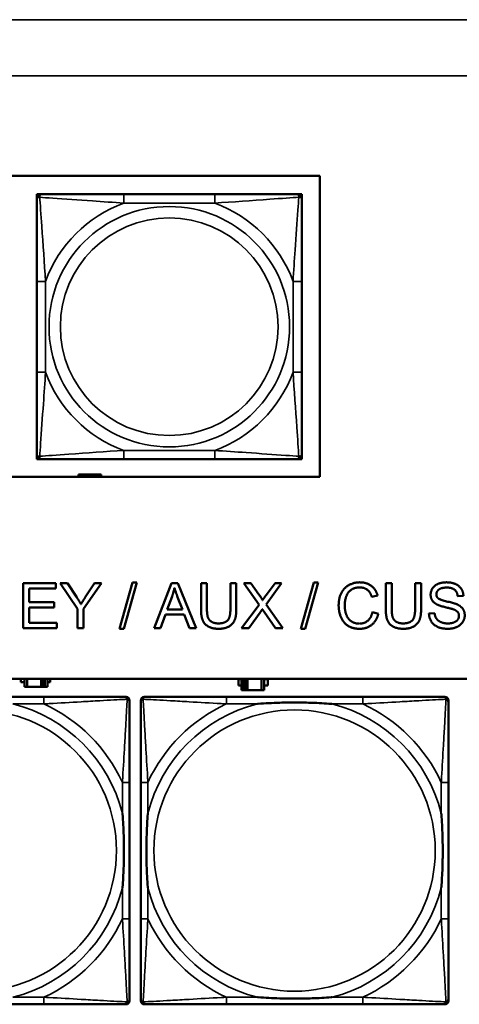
# Model space of a CAD drawing. Header units: inches. Extents: x 0.2 to 58.8, y 1.7 to 68.8.
# Tile 170 of 256: x 29.8 to 30.8, y 58.1 to 60.3. Entities that reach past the tile are written whole.
import ezdxf

# ---------------------------------------------------------------- set-up
doc = ezdxf.new("R2010")
doc.units = ezdxf.units.IN
doc.header["$MEASUREMENT"] = 0
doc.layers.add('Visible (ANSI)', color=7, linetype='Continuous', lineweight=50)
doc.layers.add('Visible Narrow (ANSI)', color=7, linetype='Continuous', lineweight=35)

msp = doc.modelspace()

# ---------------------------------------------------------------- linework, layer by layer
at = {"layer": 'Visible (ANSI)'}
for p, q in [((27.9393, 59.9366), (30.5075, 59.9366)), ((30.5075, 59.9366), (30.5075, 59.266)), ((29.8771, 59.896), (29.883, 59.896)), ((29.8771, 59.8901), (29.8771, 59.896)), ((29.8771, 59.8842), (29.8771, 59.8901)), ((29.883, 59.896), (29.8889, 59.896)), ((30.2736, 59.896), (30.0713, 59.896)), ((30.4559, 59.896), (30.4618, 59.896)), ((30.4618, 59.896), (30.4677, 59.896)), ((30.4677, 59.896), (30.4677, 59.8901)), ((30.4677, 59.8901), (30.4677, 59.8842)), ((29.8771, 59.7018), (29.8771, 59.4995)), ((30.4677, 59.4995), (30.4677, 59.7018)), ((29.8771, 59.3113), (29.8771, 59.3172)), ((30.4677, 59.3172), (30.4677, 59.3113)), ((29.8771, 59.3054), (29.8771, 59.3113)), ((29.883, 59.3054), (29.8771, 59.3054)), ((29.8889, 59.3054), (29.883, 59.3054)), ((30.0713, 59.3054), (30.2736, 59.3054)), ((30.4618, 59.3054), (30.4559, 59.3054)), ((30.4677, 59.3054), (30.4618, 59.3054)), ((30.4677, 59.3113), (30.4677, 59.3054)), ((30.5075, 59.266), (27.9393, 59.266)), ((29.9757, 59.2713), (29.9699, 59.2713)), ((29.9699, 59.2713), (29.9699, 59.266)), ((29.9757, 59.2713), (29.9797, 59.2713)), ((29.9757, 59.266), (29.9757, 59.2713)), ((29.9797, 59.266), (29.9797, 59.2713)), ((29.9797, 59.2713), (29.9837, 59.2713)), ((29.9837, 59.2713), (29.9837, 59.266)), ((29.9837, 59.2713), (30.015, 59.2713)), ((30.015, 59.2713), (30.015, 59.266)), ((30.0209, 59.2713), (30.015, 59.2713)), ((30.0209, 59.266), (30.0209, 59.2713)), ((30.0613, 58.9278), (30.0903, 59.0312)), ((30.1002, 59.0312), (30.0712, 58.9278)), ((30.0903, 59.0312), (30.1002, 59.0312)), ((30.465, 58.9278), (30.494, 59.0312)), ((30.5039, 59.0312), (30.4749, 58.9278)), ((30.494, 59.0312), (30.5039, 59.0312)), ((29.8471, 59.0295), (29.9195, 59.0295)), ((29.8471, 58.9295), (29.8471, 59.0295)), ((29.9195, 59.0177), (29.8604, 59.0177)), ((29.8604, 59.0177), (29.8604, 58.9871)), ((29.9195, 59.0295), (29.9195, 59.0177)), ((29.9682, 58.9719), (29.9297, 59.0295)), ((29.9297, 59.0295), (29.9457, 59.0295)), ((29.9457, 59.0295), (29.9655, 58.9993)), ((30.0214, 59.0295), (29.9815, 58.9719)), ((29.9866, 59.0001), (30.006, 59.0295)), ((30.006, 59.0295), (30.0214, 59.0295)), ((30.1387, 58.9295), (30.1771, 59.0295)), ((30.1771, 59.0295), (30.1915, 59.0295)), ((30.1915, 59.0295), (30.2323, 58.9295)), ((30.2431, 58.9717), (30.2431, 59.0295)), ((30.2431, 59.0295), (30.2563, 59.0295)), ((30.2563, 59.0295), (30.2563, 58.9718)), ((30.3085, 58.9718), (30.3085, 59.0295)), ((30.3085, 59.0295), (30.3217, 59.0295)), ((30.3217, 59.0295), (30.3217, 58.9717)), ((30.3723, 58.9814), (30.3382, 59.0295)), ((30.3382, 59.0295), (30.3539, 59.0295)), ((30.3539, 59.0295), (30.3722, 59.0039)), ((30.4226, 59.0295), (30.3879, 58.982)), ((30.3882, 59.0029), (30.4082, 59.0295)), ((30.4082, 59.0295), (30.4226, 59.0295)), ((30.6545, 58.9717), (30.6545, 59.0295)), ((30.6545, 59.0295), (30.6678, 59.0295)), ((30.6678, 59.0295), (30.6678, 58.9718)), ((30.7199, 58.9718), (30.7199, 59.0295)), ((30.7199, 59.0295), (30.7332, 59.0295)), ((30.7332, 59.0295), (30.7332, 58.9717)), ((29.8604, 58.9871), (29.9158, 58.9871)), ((29.9158, 58.9871), (29.9158, 58.9753)), ((30.1675, 58.9705), (30.1786, 58.9999)), ((30.191, 58.9983), (30.2015, 58.9705)), ((30.6363, 59.0022), (30.6233, 58.999)), ((30.8274, 59.0014), (30.8147, 59.0004)), ((29.9158, 58.9753), (29.8604, 58.9753)), ((29.8604, 58.9753), (29.8604, 58.9413)), ((29.9682, 58.9295), (29.9682, 58.9719)), ((29.9815, 58.9719), (29.9815, 58.9295)), ((30.2015, 58.9705), (30.1675, 58.9705)), ((30.3336, 58.9295), (30.3723, 58.9814)), ((30.4091, 58.9295), (30.3838, 58.9652)), ((30.3879, 58.982), (30.4253, 58.9295)), ((30.6247, 58.9647), (30.638, 58.9613)), ((30.1637, 58.9598), (30.1528, 58.9295)), ((30.2057, 58.9598), (30.1637, 58.9598)), ((30.2172, 58.9295), (30.2057, 58.9598)), ((30.3749, 58.9642), (30.3496, 58.9295)), ((30.7507, 58.9617), (30.7632, 58.9628)), ((29.9218, 58.9295), (29.8471, 58.9295)), ((29.8604, 58.9413), (29.9218, 58.9413)), ((29.9218, 58.9413), (29.9218, 58.9295)), ((29.9815, 58.9295), (29.9682, 58.9295)), ((30.0712, 58.9278), (30.0613, 58.9278)), ((30.1528, 58.9295), (30.1387, 58.9295)), ((30.2323, 58.9295), (30.2172, 58.9295)), ((30.3496, 58.9295), (30.3336, 58.9295)), ((30.4253, 58.9295), (30.4091, 58.9295)), ((30.4749, 58.9278), (30.465, 58.9278)), ((22.2594, 58.8163), (39.3535, 58.8163)), ((29.8418, 58.8088), (29.8418, 58.8163)), ((29.8499, 58.8163), (29.8499, 58.7983)), ((29.8557, 58.7983), (29.8557, 58.8163)), ((29.887, 58.7983), (29.887, 58.8163)), ((29.891, 58.8163), (29.891, 58.7983)), ((29.895, 58.8163), (29.895, 58.7983)), ((29.9009, 58.7983), (29.9009, 58.8163)), ((29.9073, 58.8163), (29.9073, 58.8088)), ((30.3264, 58.8018), (30.3264, 58.8158)), ((30.3264, 58.8158), (30.3329, 58.8158)), ((30.3329, 58.8163), (30.3329, 58.7913)), ((30.3387, 58.7913), (30.3387, 58.8163)), ((30.3427, 58.7913), (30.3427, 58.8163)), ((30.3467, 58.8163), (30.3467, 58.7913)), ((30.378, 58.8163), (30.378, 58.7913)), ((30.3839, 58.7913), (30.3839, 58.8163)), ((30.3839, 58.8158), (30.392, 58.8158)), ((30.392, 58.8158), (30.392, 58.8018)), ((29.8499, 58.8088), (29.8418, 58.8088)), ((29.8499, 58.7983), (29.8557, 58.7983)), ((29.887, 58.7983), (29.8557, 58.7983)), ((29.891, 58.7983), (29.887, 58.7983)), ((29.895, 58.7983), (29.891, 58.7983)), ((29.895, 58.7983), (29.9009, 58.7983)), ((29.9073, 58.8088), (29.9009, 58.8088)), ((30.3329, 58.8018), (30.3264, 58.8018)), ((30.3329, 58.7913), (30.3387, 58.7913)), ((30.3427, 58.7913), (30.3387, 58.7913)), ((30.3467, 58.7913), (30.3427, 58.7913)), ((30.378, 58.7913), (30.3467, 58.7913)), ((30.378, 58.7913), (30.3839, 58.7913)), ((30.392, 58.8018), (30.3839, 58.8018)), ((29.8934, 58.7762), (29.5895, 58.7762)), ((30.0721, 58.7762), (30.0761, 58.7762)), ((30.0839, 58.7683), (30.0839, 58.7644)), ((30.1089, 58.099), (30.1089, 58.7683)), ((30.1168, 58.7762), (30.1207, 58.7762)), ((30.6034, 58.7762), (30.2995, 58.7762)), ((30.7821, 58.7762), (30.7861, 58.7762)), ((30.7939, 58.7683), (30.7939, 58.7644)), ((30.0839, 58.2817), (30.0839, 58.5857)), ((30.1089, 58.5857), (30.1089, 58.2817)), ((30.7939, 58.2817), (30.7939, 58.5857)), ((30.0761, 58.0912), (29.4068, 58.0912)), ((29.5895, 58.0912), (29.8934, 58.0912)), ((30.0839, 58.103), (30.0839, 58.099)), ((30.7861, 58.0912), (30.1168, 58.0912)), ((30.2995, 58.0912), (30.6034, 58.0912)), ((30.7939, 58.103), (30.7939, 58.099))]:
    msp.add_line(p, q, dxfattribs=at)
for centre, radius, start, end in [((29.883, 59.8901), 0.00591, 90, 180), ((29.8889, 59.8842), 0.0118, 90, 180), ((30.4559, 59.8842), 0.0118, 0, 90), ((30.4618, 59.8901), 0.00591, 0, 90), ((29.8889, 59.3172), 0.0118, 180, 270), ((30.4559, 59.3172), 0.0118, 270, 0), ((29.883, 59.3113), 0.00591, 180, 270), ((30.4618, 59.3113), 0.00591, 270, 0), ((30.0721, 58.7644), 0.0118, 0, 90), ((30.0761, 58.7683), 0.00787, 0, 90), ((30.1207, 58.7644), 0.0118, 90, 180), ((30.1168, 58.7683), 0.00787, 90, 180), ((30.7821, 58.7644), 0.0118, 0, 90), ((30.7861, 58.7683), 0.00787, 0, 90), ((30.0721, 58.103), 0.0118, 270, 360), ((30.0761, 58.099), 0.00787, 270, 0), ((30.1207, 58.103), 0.0118, 180, 270), ((30.1168, 58.099), 0.00787, 180, 270), ((30.7821, 58.103), 0.0118, 270, 360), ((30.7861, 58.099), 0.00787, 270, 0)]:
    msp.add_arc(centre, radius, start, end, dxfattribs=at)
for points, knots in [([(30.0713, 59.896), (30.0476, 59.896), (30.0236, 59.896), (30.0002, 59.896), (29.9696, 59.896), (29.9387, 59.896), (29.9154, 59.896), (29.9034, 59.896), (29.8938, 59.896), (29.8889, 59.896)], [0.2569537, 0.2569537, 0.2569537, 0.2569537, 0.4371919, 0.4371919, 0.4371919, 0.6739428, 0.6739428, 0.6739428, 0.7963818, 0.7963818, 0.7963818, 0.7963818]), ([(30.4559, 59.896), (30.4501, 59.896), (30.4376, 59.896), (30.4224, 59.896), (30.399, 59.896), (30.3699, 59.896), (30.3408, 59.896), (30.3186, 59.896), (30.296, 59.896), (30.2736, 59.896)], [-0.7968224, -0.7968224, -0.7968224, -0.7968224, -0.6514613, -0.6514613, -0.6514613, -0.427691, -0.427691, -0.427691, -0.2569517, -0.2569517, -0.2569517, -0.2569517]), ([(29.8771, 59.8842), (29.8771, 59.8784), (29.8771, 59.8659), (29.8771, 59.8507), (29.8771, 59.8273), (29.8771, 59.7982), (29.8771, 59.7691), (29.8771, 59.7469), (29.8771, 59.7243), (29.8771, 59.7018)], [-0.7968224, -0.7968224, -0.7968224, -0.7968224, -0.6514613, -0.6514613, -0.6514613, -0.427691, -0.427691, -0.427691, -0.2569517, -0.2569517, -0.2569517, -0.2569517]), ([(30.4677, 59.7018), (30.4677, 59.7255), (30.4677, 59.7495), (30.4677, 59.7729), (30.4677, 59.8035), (30.4677, 59.8344), (30.4677, 59.8577), (30.4677, 59.8697), (30.4677, 59.8793), (30.4677, 59.8842)], [0.2569537, 0.2569537, 0.2569537, 0.2569537, 0.4371919, 0.4371919, 0.4371919, 0.6739428, 0.6739428, 0.6739428, 0.7963818, 0.7963818, 0.7963818, 0.7963818]), ([(29.8771, 59.4995), (29.8771, 59.4759), (29.8771, 59.4519), (29.8771, 59.4285), (29.8771, 59.3978), (29.8771, 59.367), (29.8771, 59.3437), (29.8771, 59.3317), (29.8771, 59.3221), (29.8771, 59.3172)], [0.2569537, 0.2569537, 0.2569537, 0.2569537, 0.4371919, 0.4371919, 0.4371919, 0.6739428, 0.6739428, 0.6739428, 0.7963818, 0.7963818, 0.7963818, 0.7963818]), ([(30.4677, 59.3172), (30.4677, 59.323), (30.4677, 59.3355), (30.4677, 59.3507), (30.4677, 59.3741), (30.4677, 59.4032), (30.4677, 59.4323), (30.4677, 59.4545), (30.4677, 59.4771), (30.4677, 59.4995)], [-0.7968224, -0.7968224, -0.7968224, -0.7968224, -0.6514613, -0.6514613, -0.6514613, -0.427691, -0.427691, -0.427691, -0.2569517, -0.2569517, -0.2569517, -0.2569517]), ([(29.8889, 59.3054), (29.8947, 59.3054), (29.9072, 59.3054), (29.9224, 59.3054), (29.9458, 59.3054), (29.9749, 59.3054), (30.004, 59.3054), (30.0262, 59.3054), (30.0488, 59.3054), (30.0713, 59.3054)], [-0.7968224, -0.7968224, -0.7968224, -0.7968224, -0.6514613, -0.6514613, -0.6514613, -0.427691, -0.427691, -0.427691, -0.2569517, -0.2569517, -0.2569517, -0.2569517]), ([(30.2736, 59.3054), (30.2972, 59.3054), (30.3212, 59.3054), (30.3446, 59.3054), (30.3752, 59.3054), (30.4061, 59.3054), (30.4294, 59.3054), (30.4414, 59.3054), (30.451, 59.3054), (30.4559, 59.3054)], [0.2569537, 0.2569537, 0.2569537, 0.2569537, 0.4371919, 0.4371919, 0.4371919, 0.6739428, 0.6739428, 0.6739428, 0.7963818, 0.7963818, 0.7963818, 0.7963818]), ([(30.0721, 58.7762), (30.0573, 58.7762), (30.0157, 58.7762), (29.975, 58.7762), (29.9485, 58.7762), (29.9206, 58.7762), (29.8934, 58.7762)], [-0.5252205, -0.5252205, -0.5252205, -0.5252205, -0.20743, -0.20743, -0.20743, 0, 0, 0, 0]), ([(30.2995, 58.7762), (30.2959, 58.7762), (30.2923, 58.7762), (30.2887, 58.7762), (30.2555, 58.7762), (30.2218, 58.7762), (30.1909, 58.7762), (30.164, 58.7762), (30.1384, 58.7762), (30.125, 58.7762), (30.1234, 58.7762), (30.122, 58.7762), (30.1207, 58.7762)], [0, 0, 0, 0, 0.0272471, 0.0272471, 0.0272471, 0.2790553, 0.2790553, 0.2790553, 0.4988354, 0.4988354, 0.4988354, 0.5252205, 0.5252205, 0.5252205, 0.5252205]), ([(30.7821, 58.7762), (30.7673, 58.7762), (30.7257, 58.7762), (30.685, 58.7762), (30.6585, 58.7762), (30.6306, 58.7762), (30.6034, 58.7762)], [-0.5252205, -0.5252205, -0.5252205, -0.5252205, -0.20743, -0.20743, -0.20743, 0, 0, 0, 0]), ([(30.0839, 58.5857), (30.0839, 58.5892), (30.0839, 58.5928), (30.0839, 58.5964), (30.0839, 58.6296), (30.0839, 58.6633), (30.0839, 58.6942), (30.0839, 58.7211), (30.0839, 58.7467), (30.0839, 58.7601), (30.0839, 58.7617), (30.0839, 58.7632), (30.0839, 58.7644)], [0, 0, 0, 0, 0.0272471, 0.0272471, 0.0272471, 0.2790553, 0.2790553, 0.2790553, 0.4988354, 0.4988354, 0.4988354, 0.5252205, 0.5252205, 0.5252205, 0.5252205]), ([(30.1089, 58.7644), (30.1089, 58.7495), (30.1089, 58.7079), (30.1089, 58.6673), (30.1089, 58.6407), (30.1089, 58.6129), (30.1089, 58.5857)], [-0.5252205, -0.5252205, -0.5252205, -0.5252205, -0.20743, -0.20743, -0.20743, 0, 0, 0, 0]), ([(30.3687, 58.7605), (30.3691, 58.7605), (30.3696, 58.7605), (30.3861, 58.7618), (30.4021, 58.7626), (30.4251, 58.7633), (30.4318, 58.7635), (30.441, 58.7636), (30.4434, 58.7636), (30.4475, 58.7636), (30.4491, 58.7636), (30.4522, 58.7636), (30.4538, 58.7636), (30.4573, 58.7636), (30.4594, 58.7636), (30.4656, 58.7636), (30.4697, 58.7635), (30.4794, 58.7633), (30.485, 58.7631), (30.5048, 58.7624), (30.5188, 58.7616), (30.5333, 58.7605), (30.5337, 58.7605), (30.5342, 58.7605)], [-0.416114, -0.416114, -0.416114, -0.416114, -0.4127691, -0.4127691, -0.2896446, -0.2896446, -0.2388934, -0.2388934, -0.2201881, -0.2201881, -0.2080204, -0.2080204, -0.196499, -0.196499, -0.1809939, -0.1809939, -0.149741, -0.149741, -0.1073162, -0.1073162, 0, 0, 0.0033356, 0.0033356, 0.0033356, 0.0033356]), ([(30.7939, 58.5857), (30.7939, 58.5892), (30.7939, 58.5928), (30.7939, 58.5964), (30.7939, 58.6296), (30.7939, 58.6633), (30.7939, 58.6942), (30.7939, 58.7211), (30.7939, 58.7467), (30.7939, 58.7601), (30.7939, 58.7617), (30.7939, 58.7632), (30.7939, 58.7644)], [0, 0, 0, 0, 0.0272471, 0.0272471, 0.0272471, 0.2790553, 0.2790553, 0.2790553, 0.4988354, 0.4988354, 0.4988354, 0.5252205, 0.5252205, 0.5252205, 0.5252205]), ([(30.0682, 58.5164), (30.0682, 58.516), (30.0683, 58.5156), (30.0695, 58.4991), (30.0704, 58.483), (30.0711, 58.4601), (30.0712, 58.4534), (30.0713, 58.4442), (30.0714, 58.4417), (30.0714, 58.4376), (30.0714, 58.436), (30.0714, 58.4329), (30.0714, 58.4314), (30.0714, 58.4278), (30.0714, 58.4257), (30.0713, 58.4196), (30.0712, 58.4154), (30.071, 58.4057), (30.0709, 58.4001), (30.0702, 58.3803), (30.0694, 58.3663), (30.0683, 58.3518), (30.0682, 58.3514), (30.0682, 58.351)], [-0.416114, -0.416114, -0.416114, -0.416114, -0.4127691, -0.4127691, -0.2896446, -0.2896446, -0.2388934, -0.2388934, -0.2201881, -0.2201881, -0.2080204, -0.2080204, -0.196499, -0.196499, -0.1809939, -0.1809939, -0.149741, -0.149741, -0.1073162, -0.1073162, 0, 0, 0.0033356, 0.0033356, 0.0033356, 0.0033356]), ([(30.1247, 58.351), (30.1246, 58.3514), (30.1246, 58.3518), (30.1234, 58.3683), (30.1225, 58.3844), (30.1218, 58.4073), (30.1216, 58.414), (30.1215, 58.4232), (30.1215, 58.4257), (30.1215, 58.4298), (30.1215, 58.4314), (30.1215, 58.4345), (30.1215, 58.436), (30.1215, 58.4396), (30.1215, 58.4416), (30.1216, 58.4478), (30.1216, 58.452), (30.1218, 58.4617), (30.122, 58.4673), (30.1227, 58.4871), (30.1235, 58.5011), (30.1246, 58.5156), (30.1246, 58.516), (30.1247, 58.5164)], [-0.416114, -0.416114, -0.416114, -0.416114, -0.4127691, -0.4127691, -0.2896446, -0.2896446, -0.2388934, -0.2388934, -0.2201881, -0.2201881, -0.2080204, -0.2080204, -0.196499, -0.196499, -0.1809939, -0.1809939, -0.149741, -0.149741, -0.1073162, -0.1073162, 0, 0, 0.0033356, 0.0033356, 0.0033356, 0.0033356]), ([(30.7782, 58.5164), (30.7782, 58.516), (30.7783, 58.5156), (30.7795, 58.4991), (30.7804, 58.483), (30.7811, 58.4601), (30.7812, 58.4534), (30.7813, 58.4442), (30.7814, 58.4417), (30.7814, 58.4376), (30.7814, 58.436), (30.7814, 58.4329), (30.7814, 58.4314), (30.7814, 58.4278), (30.7814, 58.4257), (30.7813, 58.4196), (30.7812, 58.4154), (30.781, 58.4057), (30.7809, 58.4001), (30.7802, 58.3803), (30.7794, 58.3663), (30.7783, 58.3518), (30.7782, 58.3514), (30.7782, 58.351)], [-0.416114, -0.416114, -0.416114, -0.416114, -0.4127691, -0.4127691, -0.2896446, -0.2896446, -0.2388934, -0.2388934, -0.2201881, -0.2201881, -0.2080204, -0.2080204, -0.196499, -0.196499, -0.1809939, -0.1809939, -0.149741, -0.149741, -0.1073162, -0.1073162, 0, 0, 0.0033356, 0.0033356, 0.0033356, 0.0033356]), ([(30.0839, 58.103), (30.0839, 58.1179), (30.0839, 58.1595), (30.0839, 58.2001), (30.0839, 58.2267), (30.0839, 58.2545), (30.0839, 58.2817)], [-0.5252205, -0.5252205, -0.5252205, -0.5252205, -0.20743, -0.20743, -0.20743, 0, 0, 0, 0]), ([(30.1089, 58.2817), (30.1089, 58.2545), (30.1089, 58.2267), (30.1089, 58.2001), (30.1089, 58.1595), (30.1089, 58.1179), (30.1089, 58.103)], [3.9382945, 3.9382945, 3.9382945, 3.9382945, 4.1457245, 4.1457245, 4.1457245, 4.463515, 4.463515, 4.463515, 4.463515]), ([(30.7939, 58.103), (30.7939, 58.1179), (30.7939, 58.1595), (30.7939, 58.2001), (30.7939, 58.2267), (30.7939, 58.2545), (30.7939, 58.2817)], [-0.5252205, -0.5252205, -0.5252205, -0.5252205, -0.20743, -0.20743, -0.20743, 0, 0, 0, 0]), ([(29.8934, 58.0912), (29.9206, 58.0912), (29.9485, 58.0912), (29.975, 58.0912), (30.0157, 58.0912), (30.0573, 58.0912), (30.0721, 58.0912)], [3.9382945, 3.9382945, 3.9382945, 3.9382945, 4.1457245, 4.1457245, 4.1457245, 4.463515, 4.463515, 4.463515, 4.463515]), ([(30.1207, 58.0912), (30.1356, 58.0912), (30.1772, 58.0912), (30.2179, 58.0912), (30.2444, 58.0912), (30.2723, 58.0912), (30.2995, 58.0912)], [-0.5252205, -0.5252205, -0.5252205, -0.5252205, -0.20743, -0.20743, -0.20743, 0, 0, 0, 0]), ([(30.5342, 58.1069), (30.5337, 58.1069), (30.5333, 58.1069), (30.5188, 58.1058), (30.5048, 58.105), (30.485, 58.1043), (30.4794, 58.1041), (30.4697, 58.1039), (30.4656, 58.1038), (30.4594, 58.1038), (30.4573, 58.1038), (30.4538, 58.1038), (30.4522, 58.1038), (30.4491, 58.1038), (30.4475, 58.1038), (30.4434, 58.1038), (30.441, 58.1038), (30.4318, 58.1039), (30.4251, 58.1041), (30.4021, 58.1048), (30.3861, 58.1056), (30.3696, 58.1069), (30.3691, 58.1069), (30.3687, 58.1069)], [-0.4149464, -0.4149464, -0.4149464, -0.4149464, -0.41162, -0.41162, -0.3046026, -0.3046026, -0.2622958, -0.2622958, -0.23113, -0.23113, -0.215668, -0.215668, -0.2041787, -0.2041787, -0.1920448, -0.1920448, -0.1733916, -0.1733916, -0.1227817, -0.1227817, 0, 0, 0.0033356, 0.0033356, 0.0033356, 0.0033356]), ([(30.6034, 58.0912), (30.6306, 58.0912), (30.6585, 58.0912), (30.685, 58.0912), (30.7257, 58.0912), (30.7673, 58.0912), (30.7821, 58.0912)], [3.9382945, 3.9382945, 3.9382945, 3.9382945, 4.1457245, 4.1457245, 4.1457245, 4.463515, 4.463515, 4.463515, 4.463515])]:
    msp.add_open_spline(points, degree=3, knots=knots, dxfattribs=at)
for points in [[(30.5496, 58.9803), (30.5496, 58.9959), (30.5615, 59.0192), (30.5836, 59.0313), (30.5968, 59.0313)], [(30.5968, 59.0313), (30.6118, 59.0313), (30.6323, 59.016), (30.6363, 59.0022)], [(30.7544, 59.0037), (30.7544, 59.0113), (30.763, 59.0244), (30.7796, 59.0313), (30.7897, 59.0313)], [(30.7897, 59.0313), (30.8009, 59.0313), (30.8179, 59.0241), (30.8271, 59.0102), (30.8274, 59.0014)], [(30.1786, 58.9999), (30.182, 59.0094), (30.184, 59.019)], [(30.184, 59.019), (30.1863, 59.0109), (30.191, 58.9983)], [(30.5965, 59.0199), (30.585, 59.0199), (30.5695, 59.0089), (30.5632, 58.9903), (30.5632, 58.9804)], [(30.6233, 58.999), (30.6198, 59.0099), (30.6066, 59.0199), (30.5965, 59.0199)], [(30.7903, 59.0196), (30.7782, 59.0196), (30.7672, 59.0108), (30.7672, 59.0046)], [(30.8147, 59.0004), (30.8137, 59.0099), (30.8018, 59.0196), (30.7903, 59.0196)], [(29.9655, 58.9993), (29.9711, 58.991), (29.9757, 58.9824)], [(29.9757, 58.9824), (29.9802, 58.9903), (29.9866, 59.0001)], [(30.3722, 59.0039), (30.3779, 58.996), (30.3802, 58.9916)], [(30.3802, 58.9916), (30.3836, 58.997), (30.3882, 59.0029)], [(30.7686, 58.982), (30.7614, 58.9857), (30.7544, 58.9968), (30.7544, 59.0037)], [(30.7672, 59.0046), (30.7672, 58.9992), (30.7711, 58.9957)], [(30.7711, 58.9957), (30.7749, 58.9923), (30.8073, 58.9849), (30.8134, 58.9822)], [(30.2826, 58.9278), (30.2686, 58.9278), (30.2507, 58.9375), (30.2431, 58.9559), (30.2431, 58.9717)], [(30.2563, 58.9718), (30.2563, 58.9589), (30.2611, 58.9465), (30.273, 58.9398), (30.2815, 58.9398)], [(30.2815, 58.9398), (30.2961, 58.9398), (30.3085, 58.9531), (30.3085, 58.9718)], [(30.3217, 58.9717), (30.3217, 58.9567), (30.315, 58.939), (30.2971, 58.9278), (30.2826, 58.9278)], [(30.3796, 58.9714), (30.3763, 58.9663), (30.3749, 58.9642)], [(30.3838, 58.9652), (30.3816, 58.9682), (30.3796, 58.9714)], [(30.5966, 58.9278), (30.5804, 58.9278), (30.5602, 58.941), (30.5496, 58.966), (30.5496, 58.9803)], [(30.5632, 58.9804), (30.5632, 58.9676), (30.5707, 58.9486), (30.5863, 58.9392), (30.5954, 58.9392)], [(30.5954, 58.9392), (30.6066, 58.9392), (30.622, 58.952), (30.6247, 58.9647)], [(30.6941, 58.9278), (30.68, 58.9278), (30.6621, 58.9375), (30.6545, 58.9559), (30.6545, 58.9717)], [(30.6678, 58.9718), (30.6678, 58.9589), (30.6726, 58.9465), (30.6844, 58.9398), (30.6929, 58.9398)], [(30.6929, 58.9398), (30.7075, 58.9398), (30.7199, 58.9531), (30.7199, 58.9718)], [(30.7332, 58.9717), (30.7332, 58.9567), (30.7264, 58.939), (30.7086, 58.9278), (30.6941, 58.9278)], [(30.8059, 58.9708), (30.8018, 58.9724), (30.7742, 58.979), (30.7686, 58.982)], [(30.8176, 58.9567), (30.8176, 58.9614), (30.8122, 58.9684), (30.8059, 58.9708)], [(30.8134, 58.9822), (30.822, 58.9782), (30.8304, 58.9658), (30.8304, 58.9578)], [(30.638, 58.9613), (30.6338, 58.945), (30.6122, 58.9278), (30.5966, 58.9278)], [(30.7934, 58.9278), (30.7797, 58.9278), (30.7614, 58.9358), (30.751, 58.9516), (30.7507, 58.9617)], [(30.7632, 58.9628), (30.7641, 58.9552), (30.7706, 58.9456), (30.7842, 58.9397), (30.7928, 58.9397)], [(30.7928, 58.9397), (30.8003, 58.9397), (30.812, 58.9442), (30.8176, 58.952), (30.8176, 58.9567)], [(30.8304, 58.9578), (30.8304, 58.9498), (30.8212, 58.9357), (30.8041, 58.9278), (30.7934, 58.9278)]]:
    msp.add_open_spline(points, degree=2, dxfattribs=at)
at = {"layer": 'Visible Narrow (ANSI)'}
for p, q in [((21.4369, 60.2848), (53.1829, 60.2848)), ((53.1829, 60.16), (21.4369, 60.16)), ((30.0713, 59.896), (30.0713, 59.8763)), ((30.2736, 59.896), (30.2736, 59.8763)), ((30.0713, 59.8763), (30.2736, 59.8763)), ((29.8771, 59.7018), (29.8968, 59.7018)), ((29.8968, 59.4995), (29.8968, 59.7018)), ((30.448, 59.7018), (30.448, 59.4995)), ((30.4677, 59.7018), (30.448, 59.7018)), ((29.8771, 59.4995), (29.8968, 59.4995)), ((30.4677, 59.4995), (30.448, 59.4995)), ((30.2736, 59.3251), (30.0713, 59.3251)), ((30.0713, 59.3054), (30.0713, 59.3251)), ((30.2736, 59.3054), (30.2736, 59.3251)), ((29.8934, 58.7762), (29.8934, 58.7605)), ((30.2995, 58.7762), (30.2995, 58.7605)), ((30.6034, 58.7762), (30.6034, 58.7605)), ((29.8242, 58.7605), (29.8934, 58.7605)), ((30.2995, 58.7605), (30.3687, 58.7605)), ((30.5342, 58.7605), (30.6034, 58.7605)), ((30.0839, 58.5857), (30.0682, 58.5857)), ((30.0682, 58.5857), (30.0682, 58.5164)), ((30.1247, 58.5857), (30.1089, 58.5857)), ((30.1247, 58.5164), (30.1247, 58.5857)), ((30.7939, 58.5857), (30.7782, 58.5857)), ((30.7782, 58.5857), (30.7782, 58.5164)), ((30.0682, 58.351), (30.0682, 58.2817)), ((30.1247, 58.2817), (30.1247, 58.351)), ((30.7782, 58.351), (30.7782, 58.2817)), ((30.0839, 58.2817), (30.0682, 58.2817)), ((30.1247, 58.2817), (30.1089, 58.2817)), ((30.7939, 58.2817), (30.7782, 58.2817)), ((29.8934, 58.1069), (29.8242, 58.1069)), ((29.8934, 58.1069), (29.8934, 58.0912)), ((30.2995, 58.1069), (30.2995, 58.0912)), ((30.3687, 58.1069), (30.2995, 58.1069)), ((30.6034, 58.1069), (30.5342, 58.1069)), ((30.6034, 58.1069), (30.6034, 58.0912))]:
    msp.add_line(p, q, dxfattribs=at)
for centre, radius in [((30.1724, 59.6007), 0.2678), ((30.1724, 59.6007), 0.2424), ((29.7414, 58.4337), 0.3133), ((30.4514, 58.4337), 0.3133)]:
    msp.add_circle(centre, radius, dxfattribs=at)
for centre, radius, start, end in [((30.1724, 59.6007), 0.2936, 110.1547, 159.8453), ((30.1724, 59.6007), 0.2936, 20.1547, 69.8453), ((30.1724, 59.6007), 0.2936, 200.1547, 249.8453), ((30.1724, 59.6007), 0.2936, 290.1547, 339.8453), ((29.7414, 58.4337), 0.3371, 14.2103, 75.7897), ((29.7414, 58.4337), 0.3604, 24.9407, 65.0593), ((30.4514, 58.4337), 0.3371, 104.2103, 165.7897), ((30.4514, 58.4337), 0.3604, 114.9407, 155.0593), ((30.4514, 58.4337), 0.3371, 14.2103, 75.7897), ((30.4514, 58.4337), 0.3604, 24.9407, 65.0593), ((29.7414, 58.4337), 0.3371, 284.2103, 345.7897), ((30.4514, 58.4337), 0.3371, 194.2103, 255.7897), ((30.4514, 58.4337), 0.3371, 284.2103, 345.7897), ((29.7414, 58.4337), 0.3604, 294.9407, 335.0593), ((30.4514, 58.4337), 0.3604, 204.9407, 245.0593), ((30.4514, 58.4337), 0.3604, 294.9407, 335.0593)]:
    msp.add_arc(centre, radius, start, end, dxfattribs=at)
for points, knots in [([(29.8771, 59.8842), (29.8771, 59.8847), (29.8772, 59.8852), (29.8774, 59.8861), (29.8776, 59.8865), (29.878, 59.887), (29.8782, 59.8873), (29.8785, 59.8876), (29.8786, 59.8877), (29.879, 59.888), (29.8794, 59.8882), (29.8803, 59.8886), (29.8809, 59.8889), (29.8824, 59.8891), (29.8831, 59.8891), (29.884, 59.8891)], [-0.0532704, -0.0532704, -0.0532704, -0.0532704, -0.04377373, -0.04377373, -0.03521335, -0.03521335, -0.02986312, -0.02986312, -0.02651922, -0.02651922, -0.01983142, -0.01983142, -0.00913095, -0.00913095, 0.00023197, 0.00023197, 0.00023197, 0.00023197]), ([(29.884, 59.8891), (29.884, 59.89), (29.884, 59.8907), (29.8842, 59.8922), (29.8844, 59.8928), (29.8849, 59.8937), (29.8851, 59.8941), (29.8854, 59.8945), (29.8855, 59.8946), (29.8858, 59.8949), (29.886, 59.8951), (29.8866, 59.8955), (29.887, 59.8956), (29.8879, 59.8959), (29.8884, 59.896), (29.8889, 59.896)], [-0.00023197, -0.00023197, -0.00023197, -0.00023197, 0.00913095, 0.00913095, 0.01983142, 0.01983142, 0.02651922, 0.02651922, 0.02986312, 0.02986312, 0.03521335, 0.03521335, 0.04377373, 0.04377373, 0.0532704, 0.0532704, 0.0532704, 0.0532704]), ([(29.884, 59.8891), (29.8916, 59.8886), (29.9016, 59.888), (29.9387, 59.8855), (29.9704, 59.8832), (30.0247, 59.8793), (30.0479, 59.8777), (30.0713, 59.8763)], [-0.7478145, -0.7478145, -0.7478145, -0.7478145, -0.6493253, -0.6493253, -0.427691, -0.427691, -0.2569537, -0.2569537, -0.2569537, -0.2569537]), ([(29.8968, 59.7018), (29.8944, 59.7423), (29.8911, 59.7847), (29.8865, 59.8503), (29.8849, 59.8748), (29.884, 59.8891)], [0.2569517, 0.2569517, 0.2569517, 0.2569517, 0.5559983, 0.5559983, 0.7482818, 0.7482818, 0.7482818, 0.7482818]), ([(30.2736, 59.8763), (30.314, 59.8787), (30.3564, 59.882), (30.422, 59.8866), (30.4465, 59.8882), (30.4608, 59.8891)], [0.2569517, 0.2569517, 0.2569517, 0.2569517, 0.5559983, 0.5559983, 0.7482818, 0.7482818, 0.7482818, 0.7482818]), ([(30.4608, 59.8891), (30.4603, 59.8815), (30.4597, 59.8715), (30.4572, 59.8344), (30.4549, 59.8027), (30.451, 59.7484), (30.4494, 59.7252), (30.448, 59.7018)], [-0.7478145, -0.7478145, -0.7478145, -0.7478145, -0.6493253, -0.6493253, -0.427691, -0.427691, -0.2569537, -0.2569537, -0.2569537, -0.2569537]), ([(30.4559, 59.896), (30.4564, 59.896), (30.4569, 59.8959), (30.4578, 59.8956), (30.4582, 59.8955), (30.4588, 59.8951), (30.459, 59.8949), (30.4593, 59.8946), (30.4594, 59.8945), (30.4597, 59.8941), (30.4599, 59.8937), (30.4604, 59.8928), (30.4606, 59.8922), (30.4608, 59.8907), (30.4608, 59.89), (30.4608, 59.8891)], [-0.0532704, -0.0532704, -0.0532704, -0.0532704, -0.04377373, -0.04377373, -0.03521335, -0.03521335, -0.02986312, -0.02986312, -0.02651922, -0.02651922, -0.01983142, -0.01983142, -0.00913095, -0.00913095, 0.00023197, 0.00023197, 0.00023197, 0.00023197]), ([(30.4608, 59.8891), (30.4617, 59.8891), (30.4624, 59.8891), (30.4639, 59.8889), (30.4645, 59.8886), (30.4654, 59.8882), (30.4658, 59.888), (30.4662, 59.8877), (30.4663, 59.8876), (30.4666, 59.8873), (30.4668, 59.887), (30.4672, 59.8865), (30.4674, 59.8861), (30.4676, 59.8852), (30.4677, 59.8847), (30.4677, 59.8842)], [-0.00023197, -0.00023197, -0.00023197, -0.00023197, 0.00913095, 0.00913095, 0.01983142, 0.01983142, 0.02651922, 0.02651922, 0.02986312, 0.02986312, 0.03521335, 0.03521335, 0.04377373, 0.04377373, 0.0532704, 0.0532704, 0.0532704, 0.0532704]), ([(29.884, 59.3123), (29.8845, 59.3199), (29.8851, 59.3299), (29.8876, 59.367), (29.8899, 59.3987), (29.8938, 59.4529), (29.8954, 59.4762), (29.8968, 59.4995)], [-0.7478145, -0.7478145, -0.7478145, -0.7478145, -0.6493253, -0.6493253, -0.427691, -0.427691, -0.2569537, -0.2569537, -0.2569537, -0.2569537]), ([(30.448, 59.4995), (30.4504, 59.4591), (30.4537, 59.4167), (30.4583, 59.351), (30.4599, 59.3266), (30.4608, 59.3123)], [0.2569517, 0.2569517, 0.2569517, 0.2569517, 0.5559983, 0.5559983, 0.7482818, 0.7482818, 0.7482818, 0.7482818]), ([(29.884, 59.3123), (29.8831, 59.3123), (29.8824, 59.3123), (29.8809, 59.3125), (29.8803, 59.3127), (29.8794, 59.3132), (29.879, 59.3134), (29.8786, 59.3137), (29.8785, 59.3138), (29.8782, 59.3141), (29.878, 59.3143), (29.8776, 59.3149), (29.8774, 59.3153), (29.8772, 59.3162), (29.8771, 59.3167), (29.8771, 59.3172)], [-0.00023197, -0.00023197, -0.00023197, -0.00023197, 0.00913095, 0.00913095, 0.01983142, 0.01983142, 0.02651922, 0.02651922, 0.02986312, 0.02986312, 0.03521335, 0.03521335, 0.04377373, 0.04377373, 0.0532704, 0.0532704, 0.0532704, 0.0532704]), ([(30.0713, 59.3251), (30.0308, 59.3227), (29.9884, 59.3194), (29.9228, 59.3148), (29.8983, 59.3132), (29.884, 59.3123)], [0.2569517, 0.2569517, 0.2569517, 0.2569517, 0.5559983, 0.5559983, 0.7482818, 0.7482818, 0.7482818, 0.7482818]), ([(30.4608, 59.3123), (30.4532, 59.3128), (30.4432, 59.3134), (30.4061, 59.3159), (30.3744, 59.3182), (30.3202, 59.3221), (30.2969, 59.3237), (30.2736, 59.3251)], [-0.7478145, -0.7478145, -0.7478145, -0.7478145, -0.6493253, -0.6493253, -0.427691, -0.427691, -0.2569537, -0.2569537, -0.2569537, -0.2569537]), ([(30.4677, 59.3172), (30.4677, 59.3167), (30.4676, 59.3162), (30.4674, 59.3153), (30.4672, 59.3149), (30.4668, 59.3143), (30.4666, 59.3141), (30.4663, 59.3138), (30.4662, 59.3137), (30.4658, 59.3134), (30.4654, 59.3132), (30.4645, 59.3127), (30.4639, 59.3125), (30.4624, 59.3123), (30.4617, 59.3123), (30.4608, 59.3123)], [-0.0532704, -0.0532704, -0.0532704, -0.0532704, -0.04377373, -0.04377373, -0.03521335, -0.03521335, -0.02986312, -0.02986312, -0.02651922, -0.02651922, -0.01983142, -0.01983142, -0.00913095, -0.00913095, 0.00023197, 0.00023197, 0.00023197, 0.00023197]), ([(29.8889, 59.3054), (29.8884, 59.3054), (29.8879, 59.3055), (29.887, 59.3057), (29.8866, 59.3059), (29.886, 59.3063), (29.8858, 59.3065), (29.8855, 59.3068), (29.8854, 59.3069), (29.8851, 59.3073), (29.8849, 59.3076), (29.8844, 59.3086), (29.8842, 59.3092), (29.884, 59.3107), (29.884, 59.3114), (29.884, 59.3123)], [-0.0532704, -0.0532704, -0.0532704, -0.0532704, -0.04377373, -0.04377373, -0.03521335, -0.03521335, -0.02986312, -0.02986312, -0.02651922, -0.02651922, -0.01983142, -0.01983142, -0.00913095, -0.00913095, 0.00023197, 0.00023197, 0.00023197, 0.00023197]), ([(30.4608, 59.3123), (30.4608, 59.3114), (30.4608, 59.3107), (30.4606, 59.3092), (30.4604, 59.3086), (30.4599, 59.3076), (30.4597, 59.3073), (30.4594, 59.3069), (30.4593, 59.3068), (30.459, 59.3065), (30.4588, 59.3063), (30.4582, 59.3059), (30.4578, 59.3057), (30.4569, 59.3055), (30.4564, 59.3054), (30.4559, 59.3054)], [-0.00023197, -0.00023197, -0.00023197, -0.00023197, 0.00913095, 0.00913095, 0.01983142, 0.01983142, 0.02651922, 0.02651922, 0.02986312, 0.02986312, 0.03521335, 0.03521335, 0.04377373, 0.04377373, 0.0532704, 0.0532704, 0.0532704, 0.0532704]), ([(29.8934, 58.7605), (29.8971, 58.7607), (29.9009, 58.7609), (29.9283, 58.7624), (29.9525, 58.7638), (29.9903, 58.766), (30.0043, 58.7669), (30.0396, 58.7688), (30.0597, 58.7699), (30.0751, 58.7707), (30.077, 58.7708), (30.0787, 58.7709)], [0, 0, 0, 0, 0.0278591, 0.0278591, 0.201273, 0.201273, 0.3066357, 0.3066357, 0.475216, 0.475216, 0.5007189, 0.5007189, 0.5007189, 0.5007189]), ([(30.0787, 58.7709), (30.0786, 58.7692), (30.0785, 58.7674), (30.0777, 58.752), (30.0766, 58.7318), (30.0746, 58.6966), (30.0738, 58.6826), (30.0716, 58.6447), (30.0701, 58.6205), (30.0686, 58.5932), (30.0684, 58.5894), (30.0682, 58.5857)], [-0.5007189, -0.5007189, -0.5007189, -0.5007189, -0.475216, -0.475216, -0.3066357, -0.3066357, -0.201273, -0.201273, -0.0278591, -0.0278591, 0, 0, 0, 0]), ([(30.0721, 58.7762), (30.0727, 58.7762), (30.0733, 58.7761), (30.0743, 58.7759), (30.0747, 58.7757), (30.0754, 58.7754), (30.0756, 58.7753), (30.076, 58.775), (30.0761, 58.7749), (30.0765, 58.7746), (30.0768, 58.7743), (30.0774, 58.7736), (30.0777, 58.7731), (30.0783, 58.7721), (30.0785, 58.7715), (30.0787, 58.7709)], [-0.02627331, -0.02627331, -0.02627331, -0.02627331, -0.02158775, -0.02158775, -0.01736415, -0.01736415, -0.0147244, -0.0147244, -0.01307456, -0.01307456, -0.00977487, -0.00977487, -0.00449537, -0.00449537, 0.00012419, 0.00012419, 0.00012419, 0.00012419]), ([(30.0787, 58.7709), (30.0793, 58.7708), (30.0798, 58.7705), (30.0808, 58.77), (30.0813, 58.7697), (30.082, 58.7691), (30.0823, 58.7688), (30.0826, 58.7684), (30.0827, 58.7683), (30.083, 58.7679), (30.0831, 58.7677), (30.0835, 58.767), (30.0836, 58.7666), (30.0839, 58.7656), (30.0839, 58.765), (30.0839, 58.7644)], [-0.00012419, -0.00012419, -0.00012419, -0.00012419, 0.00449537, 0.00449537, 0.00977487, 0.00977487, 0.01307456, 0.01307456, 0.0147244, 0.0147244, 0.01736415, 0.01736415, 0.02158775, 0.02158775, 0.02627331, 0.02627331, 0.02627331, 0.02627331]), ([(30.1089, 58.7644), (30.1089, 58.765), (30.109, 58.7656), (30.1092, 58.7666), (30.1094, 58.767), (30.1097, 58.7677), (30.1099, 58.7679), (30.1101, 58.7683), (30.1102, 58.7684), (30.1106, 58.7688), (30.1108, 58.7691), (30.1115, 58.7697), (30.112, 58.77), (30.1131, 58.7705), (30.1136, 58.7708), (30.1142, 58.7709)], [-0.02627331, -0.02627331, -0.02627331, -0.02627331, -0.02158775, -0.02158775, -0.01736415, -0.01736415, -0.0147244, -0.0147244, -0.01307456, -0.01307456, -0.00977487, -0.00977487, -0.00449537, -0.00449537, 0.00012419, 0.00012419, 0.00012419, 0.00012419]), ([(30.1142, 58.7709), (30.1144, 58.7715), (30.1146, 58.7721), (30.1151, 58.7731), (30.1155, 58.7736), (30.1161, 58.7743), (30.1163, 58.7746), (30.1167, 58.7749), (30.1169, 58.775), (30.1172, 58.7753), (30.1175, 58.7754), (30.1181, 58.7757), (30.1186, 58.7759), (30.1196, 58.7761), (30.1201, 58.7762), (30.1207, 58.7762)], [-0.00012419, -0.00012419, -0.00012419, -0.00012419, 0.00449537, 0.00449537, 0.00977487, 0.00977487, 0.01307456, 0.01307456, 0.0147244, 0.0147244, 0.01736415, 0.01736415, 0.02158775, 0.02158775, 0.02627331, 0.02627331, 0.02627331, 0.02627331]), ([(30.1247, 58.5857), (30.1245, 58.5894), (30.1243, 58.5932), (30.1227, 58.6205), (30.1213, 58.6447), (30.1191, 58.6826), (30.1183, 58.6966), (30.1163, 58.7318), (30.1152, 58.752), (30.1144, 58.7674), (30.1143, 58.7692), (30.1142, 58.7709)], [0, 0, 0, 0, 0.0278591, 0.0278591, 0.201273, 0.201273, 0.3066357, 0.3066357, 0.475216, 0.475216, 0.5007189, 0.5007189, 0.5007189, 0.5007189]), ([(30.1142, 58.7709), (30.1159, 58.7708), (30.1177, 58.7707), (30.1332, 58.7699), (30.1533, 58.7688), (30.1885, 58.7669), (30.2026, 58.766), (30.2404, 58.7638), (30.2646, 58.7624), (30.292, 58.7609), (30.2957, 58.7607), (30.2995, 58.7605)], [-0.5007189, -0.5007189, -0.5007189, -0.5007189, -0.475216, -0.475216, -0.3066357, -0.3066357, -0.201273, -0.201273, -0.0278591, -0.0278591, 0, 0, 0, 0]), ([(30.6034, 58.7605), (30.6071, 58.7607), (30.6109, 58.7609), (30.6383, 58.7624), (30.6625, 58.7638), (30.7003, 58.766), (30.7143, 58.7669), (30.7496, 58.7688), (30.7697, 58.7699), (30.7851, 58.7707), (30.787, 58.7708), (30.7887, 58.7709)], [0, 0, 0, 0, 0.0278591, 0.0278591, 0.201273, 0.201273, 0.3066357, 0.3066357, 0.475216, 0.475216, 0.5007189, 0.5007189, 0.5007189, 0.5007189]), ([(30.7887, 58.7709), (30.7886, 58.7692), (30.7885, 58.7674), (30.7877, 58.752), (30.7866, 58.7318), (30.7846, 58.6966), (30.7838, 58.6826), (30.7816, 58.6447), (30.7801, 58.6205), (30.7786, 58.5932), (30.7784, 58.5894), (30.7782, 58.5857)], [-0.5007189, -0.5007189, -0.5007189, -0.5007189, -0.475216, -0.475216, -0.3066357, -0.3066357, -0.201273, -0.201273, -0.0278591, -0.0278591, 0, 0, 0, 0]), ([(30.7821, 58.7762), (30.7827, 58.7762), (30.7833, 58.7761), (30.7843, 58.7759), (30.7847, 58.7757), (30.7854, 58.7754), (30.7856, 58.7753), (30.786, 58.775), (30.7861, 58.7749), (30.7865, 58.7746), (30.7868, 58.7743), (30.7874, 58.7736), (30.7877, 58.7731), (30.7883, 58.7721), (30.7885, 58.7715), (30.7887, 58.7709)], [-0.02627331, -0.02627331, -0.02627331, -0.02627331, -0.02158775, -0.02158775, -0.01736415, -0.01736415, -0.0147244, -0.0147244, -0.01307456, -0.01307456, -0.00977487, -0.00977487, -0.00449537, -0.00449537, 0.00012419, 0.00012419, 0.00012419, 0.00012419]), ([(30.7887, 58.7709), (30.7893, 58.7708), (30.7898, 58.7705), (30.7908, 58.77), (30.7913, 58.7697), (30.792, 58.7691), (30.7923, 58.7688), (30.7926, 58.7684), (30.7927, 58.7683), (30.793, 58.7679), (30.7931, 58.7677), (30.7935, 58.767), (30.7936, 58.7666), (30.7939, 58.7656), (30.7939, 58.765), (30.7939, 58.7644)], [-0.00012419, -0.00012419, -0.00012419, -0.00012419, 0.00449537, 0.00449537, 0.00977487, 0.00977487, 0.01307456, 0.01307456, 0.0147244, 0.0147244, 0.01736415, 0.01736415, 0.02158775, 0.02158775, 0.02627331, 0.02627331, 0.02627331, 0.02627331]), ([(30.0682, 58.2817), (30.0684, 58.278), (30.0686, 58.2742), (30.0701, 58.2469), (30.0716, 58.2227), (30.0738, 58.1848), (30.0746, 58.1708), (30.0766, 58.1356), (30.0777, 58.1154), (30.0785, 58.1), (30.0786, 58.0982), (30.0787, 58.0965)], [0, 0, 0, 0, 0.0278591, 0.0278591, 0.201273, 0.201273, 0.3066357, 0.3066357, 0.475216, 0.475216, 0.5007189, 0.5007189, 0.5007189, 0.5007189]), ([(30.1142, 58.0965), (30.1143, 58.0982), (30.1144, 58.1), (30.1152, 58.1154), (30.1163, 58.1356), (30.1183, 58.1708), (30.1191, 58.1848), (30.1213, 58.2227), (30.1227, 58.2469), (30.1243, 58.2742), (30.1245, 58.278), (30.1247, 58.2817)], [-4.4390134, -4.4390134, -4.4390134, -4.4390134, -4.4135105, -4.4135105, -4.2449302, -4.2449302, -4.1395675, -4.1395675, -3.9661536, -3.9661536, -3.9382945, -3.9382945, -3.9382945, -3.9382945]), ([(30.7782, 58.2817), (30.7784, 58.278), (30.7786, 58.2742), (30.7801, 58.2469), (30.7816, 58.2227), (30.7838, 58.1848), (30.7846, 58.1708), (30.7866, 58.1356), (30.7877, 58.1154), (30.7885, 58.1), (30.7886, 58.0982), (30.7887, 58.0965)], [0, 0, 0, 0, 0.0278591, 0.0278591, 0.201273, 0.201273, 0.3066357, 0.3066357, 0.475216, 0.475216, 0.5007189, 0.5007189, 0.5007189, 0.5007189]), ([(30.0787, 58.0965), (30.077, 58.0966), (30.0751, 58.0967), (30.0597, 58.0975), (30.0396, 58.0986), (30.0043, 58.1005), (29.9903, 58.1014), (29.9525, 58.1036), (29.9283, 58.105), (29.9009, 58.1065), (29.8971, 58.1067), (29.8934, 58.1069)], [-4.4390134, -4.4390134, -4.4390134, -4.4390134, -4.4135105, -4.4135105, -4.2449302, -4.2449302, -4.1395675, -4.1395675, -3.9661536, -3.9661536, -3.9382945, -3.9382945, -3.9382945, -3.9382945]), ([(30.0787, 58.0965), (30.0785, 58.0959), (30.0783, 58.0953), (30.0777, 58.0943), (30.0774, 58.0938), (30.0768, 58.0931), (30.0765, 58.0928), (30.0761, 58.0925), (30.076, 58.0924), (30.0756, 58.0921), (30.0754, 58.092), (30.0747, 58.0917), (30.0743, 58.0915), (30.0733, 58.0913), (30.0727, 58.0912), (30.0721, 58.0912)], [-0.00012419, -0.00012419, -0.00012419, -0.00012419, 0.00449537, 0.00449537, 0.00977487, 0.00977487, 0.01307456, 0.01307456, 0.0147244, 0.0147244, 0.01736415, 0.01736415, 0.02158775, 0.02158775, 0.02627331, 0.02627331, 0.02627331, 0.02627331]), ([(30.0839, 58.103), (30.0839, 58.1024), (30.0839, 58.1018), (30.0836, 58.1008), (30.0835, 58.1004), (30.0831, 58.0997), (30.083, 58.0995), (30.0827, 58.0991), (30.0826, 58.099), (30.0823, 58.0986), (30.082, 58.0983), (30.0813, 58.0977), (30.0808, 58.0974), (30.0798, 58.0969), (30.0793, 58.0966), (30.0787, 58.0965)], [-0.02627331, -0.02627331, -0.02627331, -0.02627331, -0.02158775, -0.02158775, -0.01736415, -0.01736415, -0.0147244, -0.0147244, -0.01307456, -0.01307456, -0.00977487, -0.00977487, -0.00449537, -0.00449537, 0.00012419, 0.00012419, 0.00012419, 0.00012419]), ([(30.1142, 58.0965), (30.1136, 58.0966), (30.1131, 58.0969), (30.112, 58.0974), (30.1115, 58.0977), (30.1108, 58.0983), (30.1106, 58.0986), (30.1102, 58.099), (30.1101, 58.0991), (30.1099, 58.0995), (30.1097, 58.0997), (30.1094, 58.1004), (30.1092, 58.1008), (30.109, 58.1018), (30.1089, 58.1024), (30.1089, 58.103)], [-0.00012419, -0.00012419, -0.00012419, -0.00012419, 0.00449537, 0.00449537, 0.00977487, 0.00977487, 0.01307456, 0.01307456, 0.0147244, 0.0147244, 0.01736415, 0.01736415, 0.02158775, 0.02158775, 0.02627331, 0.02627331, 0.02627331, 0.02627331]), ([(30.2995, 58.1069), (30.2957, 58.1067), (30.292, 58.1065), (30.2646, 58.105), (30.2404, 58.1036), (30.2026, 58.1014), (30.1885, 58.1005), (30.1533, 58.0986), (30.1332, 58.0975), (30.1177, 58.0967), (30.1159, 58.0966), (30.1142, 58.0965)], [0, 0, 0, 0, 0.0278591, 0.0278591, 0.201273, 0.201273, 0.3066357, 0.3066357, 0.475216, 0.475216, 0.5007189, 0.5007189, 0.5007189, 0.5007189]), ([(30.1207, 58.0912), (30.1201, 58.0912), (30.1196, 58.0913), (30.1186, 58.0915), (30.1181, 58.0917), (30.1175, 58.092), (30.1172, 58.0921), (30.1169, 58.0924), (30.1167, 58.0925), (30.1163, 58.0928), (30.1161, 58.0931), (30.1155, 58.0938), (30.1151, 58.0943), (30.1146, 58.0953), (30.1144, 58.0959), (30.1142, 58.0965)], [-0.02627331, -0.02627331, -0.02627331, -0.02627331, -0.02158775, -0.02158775, -0.01736415, -0.01736415, -0.0147244, -0.0147244, -0.01307456, -0.01307456, -0.00977487, -0.00977487, -0.00449537, -0.00449537, 0.00012419, 0.00012419, 0.00012419, 0.00012419]), ([(30.7887, 58.0965), (30.787, 58.0966), (30.7851, 58.0967), (30.7697, 58.0975), (30.7496, 58.0986), (30.7143, 58.1005), (30.7003, 58.1014), (30.6625, 58.1036), (30.6383, 58.105), (30.6109, 58.1065), (30.6071, 58.1067), (30.6034, 58.1069)], [-4.4390134, -4.4390134, -4.4390134, -4.4390134, -4.4135105, -4.4135105, -4.2449302, -4.2449302, -4.1395675, -4.1395675, -3.9661536, -3.9661536, -3.9382945, -3.9382945, -3.9382945, -3.9382945]), ([(30.7887, 58.0965), (30.7885, 58.0959), (30.7883, 58.0953), (30.7877, 58.0943), (30.7874, 58.0938), (30.7868, 58.0931), (30.7865, 58.0928), (30.7861, 58.0925), (30.786, 58.0924), (30.7856, 58.0921), (30.7854, 58.092), (30.7847, 58.0917), (30.7843, 58.0915), (30.7833, 58.0913), (30.7827, 58.0912), (30.7821, 58.0912)], [-0.00012419, -0.00012419, -0.00012419, -0.00012419, 0.00449537, 0.00449537, 0.00977487, 0.00977487, 0.01307456, 0.01307456, 0.0147244, 0.0147244, 0.01736415, 0.01736415, 0.02158775, 0.02158775, 0.02627331, 0.02627331, 0.02627331, 0.02627331]), ([(30.7939, 58.103), (30.7939, 58.1024), (30.7939, 58.1018), (30.7936, 58.1008), (30.7935, 58.1004), (30.7931, 58.0997), (30.793, 58.0995), (30.7927, 58.0991), (30.7926, 58.099), (30.7923, 58.0986), (30.792, 58.0983), (30.7913, 58.0977), (30.7908, 58.0974), (30.7898, 58.0969), (30.7893, 58.0966), (30.7887, 58.0965)], [-0.02627331, -0.02627331, -0.02627331, -0.02627331, -0.02158775, -0.02158775, -0.01736415, -0.01736415, -0.0147244, -0.0147244, -0.01307456, -0.01307456, -0.00977487, -0.00977487, -0.00449537, -0.00449537, 0.00012419, 0.00012419, 0.00012419, 0.00012419])]:
    msp.add_open_spline(points, degree=3, knots=knots, dxfattribs=at)

doc.saveas('drawing.dxf')
